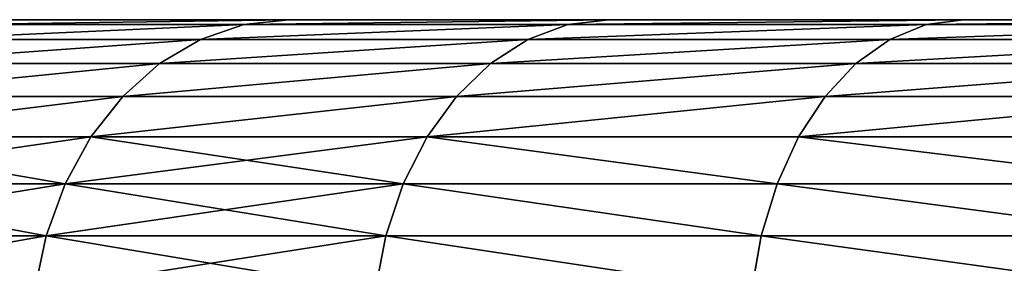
# Model space of a CAD drawing. Extents: x 1 to 183, y 3 to 451.
# Tile 231 of 256: x 56.37 to 63.98, y 386.21 to 388.1. Entities that reach past the tile are written whole.
import ezdxf

# ---------------------------------------------------------------- set-up
doc = ezdxf.new("R2010")
doc.units = 0
doc.header["$LTSCALE"] = 2.54
doc.layers.get('0').update_dxf_attribs({"color": 13, "linetype": 'CONTINUOUS'})

# ---------------------------------------------------------------- blocks, each defined once
blk = doc.blocks.new('DOZOWNIK_DO_MYD_A_FRIEGO_S')
at = {"color": 0}
for p, q in [((58.4502, 388.0993, 66.1056), (56.2559, 388.0993, 69.187)), ((56.2559, 388.0993, 112.169), (58.4502, 388.0993, 115.2504)), ((56.2559, 388.0993, 112.169), (58.4502, 388.0993, 115.2504)), ((58.4502, 388.0993, 66.1056), (56.2559, 388.0993, 69.187)), ((58.4502, 388.0993, 115.2504), (58.1035, 388.0607, 115.5231)), ((58.4502, 388.0993, 115.2504), (58.1035, 388.0607, 115.5231)), ((58.4502, 388.0993, 66.1056), (58.1035, 388.0607, 65.8329)), ((58.4502, 388.0993, 66.1056), (58.1035, 388.0607, 65.8329)), ((60.9274, 388.0993, 63.2467), (58.4502, 388.0993, 66.1056)), ((58.4502, 388.0993, 115.2504), (60.9274, 388.0993, 118.1093)), ((58.4502, 388.0993, 115.2504), (60.9274, 388.0993, 118.1093)), ((60.9274, 388.0993, 63.2467), (58.4502, 388.0993, 66.1056)), ((60.9274, 388.0993, 118.1093), (60.6082, 388.0607, 118.4137)), ((60.9274, 388.0993, 118.1093), (60.6082, 388.0607, 118.4137)), ((60.9274, 388.0993, 63.2467), (60.6082, 388.0607, 62.9423)), ((60.9274, 388.0993, 63.2467), (60.6082, 388.0607, 62.9423)), ((63.6652, 388.0993, 60.6362), (60.9274, 388.0993, 63.2467)), ((60.9274, 388.0993, 118.1093), (63.6652, 388.0993, 120.7198)), ((60.9274, 388.0993, 118.1093), (63.6652, 388.0993, 120.7198)), ((63.6652, 388.0993, 60.6362), (60.9274, 388.0993, 63.2467)), ((63.6652, 388.0993, 120.7198), (63.3764, 388.0607, 121.0531)), ((63.6652, 388.0993, 120.7198), (63.3764, 388.0607, 121.0531)), ((63.6652, 388.0993, 60.6362), (63.3764, 388.0607, 60.3029)), ((63.6652, 388.0993, 60.6362), (63.3764, 388.0607, 60.3029)), ((66.6387, 388.0993, 58.2978), (63.6652, 388.0993, 60.6362)), ((63.6652, 388.0993, 120.7198), (66.6387, 388.0993, 123.0582)), ((63.6652, 388.0993, 120.7198), (66.6387, 388.0993, 123.0582)), ((66.6387, 388.0993, 58.2978), (63.6652, 388.0993, 60.6362)), ((55.8849, 388.0607, 112.4075), (58.1035, 388.0607, 115.5231)), ((55.8849, 388.0607, 112.4075), (58.1035, 388.0607, 115.5231)), ((58.1035, 388.0607, 65.8329), (55.8849, 388.0607, 68.9485)), ((58.1035, 388.0607, 65.8329), (55.8849, 388.0607, 68.9485)), ((58.1035, 388.0607, 115.5231), (57.7673, 387.9461, 115.7874)), ((58.1035, 388.0607, 115.5231), (57.7673, 387.9461, 115.7874)), ((58.1035, 388.0607, 65.8329), (57.7673, 387.9461, 65.5685)), ((58.1035, 388.0607, 65.8329), (57.7673, 387.9461, 65.5685)), ((60.6082, 388.0607, 118.4137), (58.1035, 388.0607, 115.5231)), ((60.6082, 388.0607, 118.4137), (58.1035, 388.0607, 115.5231)), ((58.1035, 388.0607, 65.8329), (60.6082, 388.0607, 62.9423)), ((58.1035, 388.0607, 65.8329), (60.6082, 388.0607, 62.9423)), ((60.6082, 388.0607, 118.4137), (60.2987, 387.9461, 118.7088)), ((60.6082, 388.0607, 118.4137), (60.2987, 387.9461, 118.7088)), ((60.6082, 388.0607, 62.9423), (60.2987, 387.9461, 62.6472)), ((60.6082, 388.0607, 62.9423), (60.2987, 387.9461, 62.6472)), ((63.3764, 388.0607, 121.0531), (60.6082, 388.0607, 118.4137)), ((63.3764, 388.0607, 121.0531), (60.6082, 388.0607, 118.4137)), ((63.3764, 388.0607, 60.3029), (60.6082, 388.0607, 62.9423)), ((63.3764, 388.0607, 60.3029), (60.6082, 388.0607, 62.9423)), ((63.3764, 388.0607, 121.0531), (63.0963, 387.9461, 121.3763)), ((63.3764, 388.0607, 121.0531), (63.0963, 387.9461, 121.3763)), ((63.3764, 388.0607, 60.3029), (63.0963, 387.9461, 59.9796)), ((63.3764, 388.0607, 60.3029), (63.0963, 387.9461, 59.9796)), ((63.3764, 388.0607, 121.0531), (66.3829, 388.0607, 123.4175)), ((63.3764, 388.0607, 121.0531), (66.3829, 388.0607, 123.4175)), ((63.3764, 388.0607, 60.3029), (66.3829, 388.0607, 57.9385)), ((63.3764, 388.0607, 60.3029), (66.3829, 388.0607, 57.9385)), ((55.5251, 387.9461, 112.6387), (57.7673, 387.9461, 115.7874)), ((55.5251, 387.9461, 112.6387), (57.7673, 387.9461, 115.7874)), ((57.7673, 387.9461, 65.5685), (55.5251, 387.9461, 68.7173)), ((57.7673, 387.9461, 65.5685), (55.5251, 387.9461, 68.7173)), ((57.7673, 387.9461, 115.7874), (57.4519, 387.759, 116.0355)), ((57.7673, 387.9461, 115.7874), (57.4519, 387.759, 116.0355)), ((57.7673, 387.9461, 65.5685), (57.4519, 387.759, 65.3205)), ((57.7673, 387.9461, 65.5685), (57.4519, 387.759, 65.3205)), ((60.2987, 387.9461, 118.7088), (57.7673, 387.9461, 115.7874)), ((60.2987, 387.9461, 118.7088), (57.7673, 387.9461, 115.7874)), ((57.7673, 387.9461, 65.5685), (60.2987, 387.9461, 62.6472)), ((57.7673, 387.9461, 65.5685), (60.2987, 387.9461, 62.6472)), ((60.2987, 387.9461, 118.7088), (60.0083, 387.759, 118.9857)), ((60.2987, 387.9461, 118.7088), (60.0083, 387.759, 118.9857)), ((60.2987, 387.9461, 62.6472), (60.0083, 387.759, 62.3703)), ((60.2987, 387.9461, 62.6472), (60.0083, 387.759, 62.3703)), ((63.0963, 387.9461, 121.3763), (60.2987, 387.9461, 118.7088)), ((63.0963, 387.9461, 121.3763), (60.2987, 387.9461, 118.7088)), ((63.0963, 387.9461, 59.9796), (60.2987, 387.9461, 62.6472)), ((63.0963, 387.9461, 59.9796), (60.2987, 387.9461, 62.6472)), ((63.0963, 387.9461, 121.3763), (62.8335, 387.759, 121.6796)), ((63.0963, 387.9461, 121.3763), (62.8335, 387.759, 121.6796)), ((63.0963, 387.9461, 59.9796), (62.8335, 387.759, 59.6764)), ((63.0963, 387.9461, 59.9796), (62.8335, 387.759, 59.6764)), ((63.0963, 387.9461, 121.3763), (66.1348, 387.9461, 123.7658)), ((63.0963, 387.9461, 121.3763), (66.1348, 387.9461, 123.7658)), ((63.0963, 387.9461, 59.9796), (66.1348, 387.9461, 57.5901)), ((63.0963, 387.9461, 59.9796), (66.1348, 387.9461, 57.5901)), ((55.1875, 387.759, 112.8556), (57.4519, 387.759, 116.0355)), ((55.1875, 387.759, 112.8556), (57.4519, 387.759, 116.0355)), ((57.4519, 387.759, 65.3205), (55.1875, 387.759, 68.5004)), ((57.4519, 387.759, 65.3205), (55.1875, 387.759, 68.5004)), ((57.4519, 387.759, 116.0355), (57.1668, 387.5051, 116.2597)), ((57.4519, 387.759, 116.0355), (57.1668, 387.5051, 116.2597)), ((57.4519, 387.759, 65.3205), (57.1668, 387.5051, 65.0963)), ((57.4519, 387.759, 65.3205), (57.1668, 387.5051, 65.0963)), ((60.0083, 387.759, 118.9857), (57.4519, 387.759, 116.0355)), ((60.0083, 387.759, 118.9857), (57.4519, 387.759, 116.0355)), ((57.4519, 387.759, 65.3205), (60.0083, 387.759, 62.3703)), ((57.4519, 387.759, 65.3205), (60.0083, 387.759, 62.3703)), ((60.0083, 387.759, 118.9857), (59.7458, 387.5051, 119.236)), ((60.0083, 387.759, 118.9857), (59.7458, 387.5051, 119.236)), ((60.0083, 387.759, 62.3703), (59.7458, 387.5051, 62.12)), ((60.0083, 387.759, 62.3703), (59.7458, 387.5051, 62.12)), ((62.8335, 387.759, 121.6796), (60.0083, 387.759, 118.9857)), ((62.8335, 387.759, 121.6796), (60.0083, 387.759, 118.9857)), ((62.8335, 387.759, 59.6764), (60.0083, 387.759, 62.3703)), ((62.8335, 387.759, 59.6764), (60.0083, 387.759, 62.3703)), ((62.8335, 387.759, 121.6796), (62.596, 387.5051, 121.9537)), ((62.8335, 387.759, 121.6796), (62.596, 387.5051, 121.9537)), ((62.8335, 387.759, 59.6764), (62.596, 387.5051, 59.4023)), ((62.8335, 387.759, 59.6764), (62.596, 387.5051, 59.4023)), ((62.8335, 387.759, 121.6796), (65.9021, 387.759, 124.0927)), ((62.8335, 387.759, 121.6796), (65.9021, 387.759, 124.0927)), ((62.8335, 387.759, 59.6764), (65.9021, 387.759, 57.2633)), ((62.8335, 387.759, 59.6764), (65.9021, 387.759, 57.2633)), ((54.8824, 387.5051, 113.0517), (57.1668, 387.5051, 116.2597)), ((54.8824, 387.5051, 113.0517), (57.1668, 387.5051, 116.2597)), ((57.1668, 387.5051, 65.0963), (54.8824, 387.5051, 68.3043)), ((57.1668, 387.5051, 65.0963), (54.8824, 387.5051, 68.3043)), ((57.1668, 387.5051, 116.2597), (56.9207, 387.192, 116.4532)), ((57.1668, 387.5051, 116.2597), (56.9207, 387.192, 116.4532)), ((57.1668, 387.5051, 65.0963), (56.9207, 387.192, 64.9028)), ((57.1668, 387.5051, 65.0963), (56.9207, 387.192, 64.9028)), ((59.7458, 387.5051, 119.236), (57.1668, 387.5051, 116.2597)), ((59.7458, 387.5051, 119.236), (57.1668, 387.5051, 116.2597)), ((57.1668, 387.5051, 65.0963), (59.7458, 387.5051, 62.12)), ((57.1668, 387.5051, 65.0963), (59.7458, 387.5051, 62.12)), ((59.7458, 387.5051, 119.236), (59.5192, 387.192, 119.452)), ((59.7458, 387.5051, 119.236), (59.5192, 387.192, 119.452)), ((59.7458, 387.5051, 62.12), (59.5192, 387.192, 61.9039)), ((59.7458, 387.5051, 62.12), (59.5192, 387.192, 61.9039)), ((62.596, 387.5051, 121.9537), (59.7458, 387.5051, 119.236)), ((62.596, 387.5051, 121.9537), (59.7458, 387.5051, 119.236)), ((62.596, 387.5051, 59.4023), (59.7458, 387.5051, 62.12)), ((62.596, 387.5051, 59.4023), (59.7458, 387.5051, 62.12)), ((62.596, 387.5051, 121.9537), (62.391, 387.192, 122.1903)), ((62.596, 387.5051, 121.9537), (62.391, 387.192, 122.1903)), ((62.596, 387.5051, 59.4023), (62.391, 387.192, 59.1657)), ((62.596, 387.5051, 59.4023), (62.391, 387.192, 59.1657)), ((62.596, 387.5051, 121.9537), (65.6917, 387.5051, 124.3881)), ((62.596, 387.5051, 121.9537), (65.6917, 387.5051, 124.3881)), ((62.596, 387.5051, 59.4023), (65.6917, 387.5051, 56.9678)), ((62.596, 387.5051, 59.4023), (65.6917, 387.5051, 56.9678)), ((54.619, 387.192, 113.221), (56.9207, 387.192, 116.4532)), ((54.619, 387.192, 113.221), (56.9207, 387.192, 116.4532)), ((56.9207, 387.192, 64.9028), (54.619, 387.192, 68.135)), ((56.9207, 387.192, 64.9028), (54.619, 387.192, 68.135)), ((56.9207, 387.192, 116.4532), (56.7211, 386.8293, 116.6102)), ((56.9207, 387.192, 116.4532), (56.7211, 386.8293, 116.6102)), ((56.9207, 387.192, 64.9028), (56.7211, 386.8293, 64.7458)), ((56.9207, 387.192, 64.9028), (56.7211, 386.8293, 64.7458)), ((59.5192, 387.192, 119.452), (56.9207, 387.192, 116.4532)), ((59.5192, 387.192, 119.452), (56.9207, 387.192, 116.4532)), ((56.9207, 387.192, 64.9028), (59.5192, 387.192, 61.9039)), ((56.9207, 387.192, 64.9028), (59.5192, 387.192, 61.9039)), ((59.5192, 387.192, 119.452), (59.3354, 386.8293, 119.6273)), ((59.5192, 387.192, 119.452), (59.3354, 386.8293, 119.6273)), ((59.5192, 387.192, 61.9039), (59.3354, 386.8293, 61.7287)), ((59.5192, 387.192, 61.9039), (59.3354, 386.8293, 61.7287)), ((62.391, 387.192, 122.1903), (59.5192, 387.192, 119.452)), ((62.391, 387.192, 122.1903), (59.5192, 387.192, 119.452)), ((62.391, 387.192, 59.1657), (59.5192, 387.192, 61.9039)), ((62.391, 387.192, 59.1657), (59.5192, 387.192, 61.9039)), ((62.391, 387.192, 122.1903), (62.2247, 386.8293, 122.3822)), ((62.391, 387.192, 122.1903), (62.2247, 386.8293, 122.3822)), ((62.391, 387.192, 59.1657), (62.2247, 386.8293, 58.9738)), ((62.391, 387.192, 59.1657), (62.2247, 386.8293, 58.9738)), ((62.391, 387.192, 122.1903), (65.5101, 387.192, 124.6432)), ((62.391, 387.192, 122.1903), (65.5101, 387.192, 124.6432)), ((62.391, 387.192, 59.1657), (65.5101, 387.192, 56.7128)), ((62.391, 387.192, 59.1657), (65.5101, 387.192, 56.7128)), ((54.4054, 386.8293, 113.3583), (56.7211, 386.8293, 116.6102)), ((54.4054, 386.8293, 113.3583), (56.7211, 386.8293, 116.6102)), ((56.7211, 386.8293, 64.7458), (54.4054, 386.8293, 67.9977)), ((56.7211, 386.8293, 64.7458), (54.4054, 386.8293, 67.9977)), ((56.7211, 386.8293, 116.6102), (56.574, 386.428, 116.7259)), ((56.7211, 386.8293, 116.6102), (56.574, 386.428, 116.7259)), ((56.7211, 386.8293, 64.7458), (56.574, 386.428, 64.6301)), ((56.7211, 386.8293, 64.7458), (56.574, 386.428, 64.6301)), ((59.3354, 386.8293, 119.6273), (56.7211, 386.8293, 116.6102)), ((59.3354, 386.8293, 119.6273), (56.7211, 386.8293, 116.6102)), ((56.7211, 386.8293, 64.7458), (59.3354, 386.8293, 61.7287)), ((56.7211, 386.8293, 64.7458), (59.3354, 386.8293, 61.7287)), ((59.3354, 386.8293, 119.6273), (59.2, 386.428, 119.7564)), ((59.3354, 386.8293, 119.6273), (59.2, 386.428, 119.7564)), ((59.3354, 386.8293, 61.7287), (59.2, 386.428, 61.5996)), ((59.3354, 386.8293, 61.7287), (59.2, 386.428, 61.5996)), ((62.2247, 386.8293, 122.3822), (59.3354, 386.8293, 119.6273)), ((62.2247, 386.8293, 122.3822), (59.3354, 386.8293, 119.6273)), ((62.2247, 386.8293, 58.9738), (59.3354, 386.8293, 61.7287)), ((62.2247, 386.8293, 58.9738), (59.3354, 386.8293, 61.7287)), ((62.2247, 386.8293, 122.3822), (62.1022, 386.428, 122.5236)), ((62.2247, 386.8293, 122.3822), (62.1022, 386.428, 122.5236)), ((62.2247, 386.8293, 58.9738), (62.1022, 386.428, 58.8324)), ((62.2247, 386.8293, 58.9738), (62.1022, 386.428, 58.8324)), ((62.2247, 386.8293, 122.3822), (65.3628, 386.8293, 124.85)), ((62.2247, 386.8293, 122.3822), (65.3628, 386.8293, 124.85)), ((62.2247, 386.8293, 58.9738), (65.3628, 386.8293, 56.506)), ((62.2247, 386.8293, 58.9738), (65.3628, 386.8293, 56.506)), ((54.248, 386.428, 113.4594), (56.574, 386.428, 116.7259)), ((54.248, 386.428, 113.4594), (56.574, 386.428, 116.7259)), ((56.574, 386.428, 64.6301), (54.248, 386.428, 67.8966)), ((56.574, 386.428, 64.6301), (54.248, 386.428, 67.8966)), ((56.574, 386.428, 116.7259), (56.4839, 386.0004, 116.7967)), ((56.574, 386.428, 116.7259), (56.4839, 386.0004, 116.7967)), ((56.574, 386.428, 64.6301), (56.4839, 386.0004, 64.5593)), ((56.574, 386.428, 64.6301), (56.4839, 386.0004, 64.5593)), ((59.2, 386.428, 119.7564), (56.574, 386.428, 116.7259)), ((59.2, 386.428, 119.7564), (56.574, 386.428, 116.7259)), ((56.574, 386.428, 64.6301), (59.2, 386.428, 61.5996)), ((56.574, 386.428, 64.6301), (59.2, 386.428, 61.5996)), ((59.2, 386.428, 119.7564), (59.1171, 386.0004, 119.8355)), ((59.2, 386.428, 119.7564), (59.1171, 386.0004, 119.8355)), ((59.2, 386.428, 61.5996), (59.1171, 386.0004, 61.5205)), ((59.2, 386.428, 61.5996), (59.1171, 386.0004, 61.5205)), ((62.1022, 386.428, 122.5236), (59.2, 386.428, 119.7564)), ((62.1022, 386.428, 122.5236), (59.2, 386.428, 119.7564)), ((62.1022, 386.428, 58.8324), (59.2, 386.428, 61.5996)), ((62.1022, 386.428, 58.8324), (59.2, 386.428, 61.5996)), ((62.1022, 386.428, 122.5236), (62.0271, 386.0004, 122.6102)), ((62.1022, 386.428, 122.5236), (62.0271, 386.0004, 122.6102)), ((62.1022, 386.428, 58.8324), (62.0271, 386.0004, 58.7458)), ((62.1022, 386.428, 58.8324), (62.0271, 386.0004, 58.7458)), ((62.1022, 386.428, 122.5236), (65.2542, 386.428, 125.0024)), ((62.1022, 386.428, 122.5236), (65.2542, 386.428, 125.0024)), ((62.1022, 386.428, 58.8324), (65.2542, 386.428, 56.3535)), ((62.1022, 386.428, 58.8324), (65.2542, 386.428, 56.3535))]:
    blk.add_line(p, q, dxfattribs=at)
mesh = blk.add_polyface(dxfattribs=at)
corners = [(84.0394, 388.0993, 51.3316), (91.588, 388.0993, 50.972), (87.8051, 388.0993, 50.972), (95.3537, 388.0993, 51.3316), (80.3249, 388.0993, 52.0475), (99.0682, 388.0993, 52.0475), (76.6953, 388.0993, 53.1133), (102.6979, 388.0993, 53.1133), (73.1834, 388.0993, 54.5192), (106.2097, 388.0993, 54.5192), (69.8211, 388.0993, 56.2526), (109.5721, 388.0993, 56.2526), (66.6387, 388.0993, 58.2978), (112.7544, 388.0993, 58.2978), (63.6652, 388.0993, 60.6362), (115.7279, 388.0993, 60.6362), (60.9274, 388.0993, 63.2467), (118.4657, 388.0993, 63.2467), (58.4502, 388.0993, 66.1056), (120.943, 388.0993, 66.1056), (56.2559, 388.0993, 69.187), (123.1372, 388.0993, 69.187), (54.3645, 388.0993, 72.463), (125.0287, 388.0993, 72.463), (52.793, 388.0993, 75.904), (126.6001, 388.0993, 75.904), (51.5558, 388.0993, 79.4788), (127.8374, 388.0993, 79.4788), (89.6966, 388.0993, 81.28), (50.6639, 388.0993, 83.1551), (88.0646, 388.0993, 81.4228), (86.4823, 388.0993, 81.8468), (84.9976, 388.0993, 82.5391), (83.6557, 388.0993, 83.4787), (50.1256, 388.0993, 86.8994), (82.4973, 388.0993, 84.6371), (81.5577, 388.0993, 85.979), (80.8653, 388.0993, 87.4637), (49.9456, 388.0993, 90.678), (80.4414, 388.0993, 89.046), (80.2986, 388.0993, 90.678), (50.1256, 388.0993, 94.4566), (80.4414, 388.0993, 92.3099), (80.8653, 388.0993, 93.8923), (81.5577, 388.0993, 95.377), (50.6639, 388.0993, 98.2009), (82.4973, 388.0993, 96.7189), (83.6557, 388.0993, 97.8773), (84.9976, 388.0993, 98.8169), (51.5558, 388.0993, 101.8771), (86.4823, 388.0993, 99.5092), (88.0646, 388.0993, 99.9332), (89.6966, 388.0993, 100.076), (128.7292, 388.0993, 83.1551), (91.3285, 388.0993, 81.4228), (92.9109, 388.0993, 81.8468), (94.3956, 388.0993, 82.5391), (95.7375, 388.0993, 83.4787), (129.2676, 388.0993, 86.8994), (96.8959, 388.0993, 84.6371), (97.8355, 388.0993, 85.979), (98.5278, 388.0993, 87.4637), (129.4476, 388.0993, 90.678), (98.9518, 388.0993, 89.046), (99.0946, 388.0993, 90.678), (98.9518, 388.0993, 92.3099), (129.2676, 388.0993, 94.4566), (98.5278, 388.0993, 93.8923), (97.8355, 388.0993, 95.377), (128.7292, 388.0993, 98.2009), (96.8959, 388.0993, 96.7189), (95.7375, 388.0993, 97.8773), (94.3956, 388.0993, 98.8169), (127.8374, 388.0993, 101.8771), (92.9109, 388.0993, 99.5092), (91.3285, 388.0993, 99.9332), (52.793, 388.0993, 105.4519), (126.6001, 388.0993, 105.4519), (54.3645, 388.0993, 108.893), (125.0287, 388.0993, 108.893), (56.2559, 388.0993, 112.169), (123.1372, 388.0993, 112.169), (58.4502, 388.0993, 115.2504), (120.943, 388.0993, 115.2504), (60.9274, 388.0993, 118.1093), (118.4657, 388.0993, 118.1093), (63.6652, 388.0993, 120.7198), (115.7279, 388.0993, 120.7198), (66.6387, 388.0993, 123.0582), (112.7544, 388.0993, 123.0582), (69.8211, 388.0993, 125.1034), (109.5721, 388.0993, 125.1034), (73.1834, 388.0993, 126.8368), (106.2097, 388.0993, 126.8368), (76.6953, 388.0993, 128.2427), (102.6979, 388.0993, 128.2427), (80.3249, 388.0993, 129.3085), (99.0682, 388.0993, 129.3085), (84.0394, 388.0993, 130.0244), (95.3537, 388.0993, 130.0244), (87.8051, 388.0993, 130.384), (91.588, 388.0993, 130.384)]
mesh.append_faces([[corners[k] for k in face] for face in [(0, 1, 2), (99, 100, 101)]], dxfattribs={"vtx0": -1, "color": 0})
mesh.append_faces([[corners[k] for k in face] for face in [(1, 0, 3), (3, 4, 5), (5, 6, 7), (7, 8, 9), (9, 10, 11), (11, 12, 13), (13, 14, 15), (15, 16, 17), (17, 18, 19), (19, 20, 21), (21, 22, 23), (23, 24, 25), (25, 26, 27), (28, 29, 30), (30, 29, 31), (31, 29, 32), (32, 29, 33), (33, 34, 35), (35, 34, 36), (36, 34, 37), (37, 38, 39), (39, 38, 40), (40, 41, 42), (42, 41, 43), (43, 41, 44), (44, 45, 46), (46, 45, 47), (47, 45, 48), (48, 49, 50), (50, 49, 51), (51, 49, 52), (53, 57, 58), (58, 61, 62), (62, 65, 66), (66, 68, 69), (69, 72, 73), (73, 76, 77), (77, 78, 79), (79, 80, 81), (81, 82, 83), (83, 84, 85), (85, 86, 87), (87, 88, 89), (89, 90, 91), (91, 92, 93), (93, 94, 95), (95, 96, 97), (97, 98, 99)]], dxfattribs={"vtx0": -1, "vtx1": -1, "color": 0})
mesh.append_faces([[corners[k] for k in face] for face in [(27, 26, 28), (73, 52, 49)]], dxfattribs={"vtx0": -1, "vtx1": -1, "vtx2": -1, "color": 0})
mesh.append_faces([[corners[k] for k in face] for face in [(3, 0, 4), (5, 4, 6), (7, 6, 8), (9, 8, 10), (11, 10, 12), (13, 12, 14), (15, 14, 16), (17, 16, 18), (19, 18, 20), (21, 20, 22), (23, 22, 24), (25, 24, 26), (28, 26, 29), (33, 29, 34), (37, 34, 38), (40, 38, 41), (44, 41, 45), (48, 45, 49), (28, 53, 27), (53, 28, 54), (53, 54, 55), (53, 55, 56), (53, 56, 57), (58, 57, 59), (58, 59, 60), (58, 60, 61), (62, 61, 63), (62, 63, 64), (62, 64, 65), (66, 65, 67), (66, 67, 68), (69, 68, 70), (69, 70, 71), (69, 71, 72), (73, 72, 74), (73, 74, 75), (73, 75, 52), (73, 49, 76), (77, 76, 78), (79, 78, 80), (81, 80, 82), (83, 82, 84), (85, 84, 86), (87, 86, 88), (89, 88, 90), (91, 90, 92), (93, 92, 94), (95, 94, 96), (97, 96, 98), (99, 98, 100)]], dxfattribs={"vtx0": -1, "vtx2": -1, "color": 0})
mesh = blk.add_polyface(dxfattribs=at)
corners = [(55.8849, 388.0607, 112.4075), (58.4502, 388.0993, 115.2504), (56.2559, 388.0993, 112.169), (58.1035, 388.0607, 115.5231)]
mesh.append_faces([[corners[k] for k in face] for face in [(0, 1, 2), (1, 0, 3)]], dxfattribs={"vtx0": -1, "color": 0})
mesh = blk.add_polyface(dxfattribs=at)
corners = [(55.8849, 388.0607, 68.9485), (58.4502, 388.0993, 66.1056), (58.1035, 388.0607, 65.8329), (56.2559, 388.0993, 69.187)]
mesh.append_faces([[corners[k] for k in face] for face in [(0, 1, 2), (1, 0, 3)]], dxfattribs={"vtx0": -1, "color": 0})
mesh = blk.add_polyface(dxfattribs=at)
corners = [(58.1035, 388.0607, 115.5231), (60.9274, 388.0993, 118.1093), (58.4502, 388.0993, 115.2504), (60.6082, 388.0607, 118.4137)]
mesh.append_faces([[corners[k] for k in face] for face in [(0, 1, 2), (1, 0, 3)]], dxfattribs={"vtx0": -1, "color": 0})
mesh = blk.add_polyface(dxfattribs=at)
corners = [(58.1035, 388.0607, 65.8329), (60.9274, 388.0993, 63.2467), (60.6082, 388.0607, 62.9423), (58.4502, 388.0993, 66.1056)]
mesh.append_faces([[corners[k] for k in face] for face in [(0, 1, 2), (1, 0, 3)]], dxfattribs={"vtx0": -1, "color": 0})
mesh = blk.add_polyface(dxfattribs=at)
corners = [(60.6082, 388.0607, 118.4137), (63.6652, 388.0993, 120.7198), (60.9274, 388.0993, 118.1093), (63.3764, 388.0607, 121.0531)]
mesh.append_faces([[corners[k] for k in face] for face in [(0, 1, 2), (1, 0, 3)]], dxfattribs={"vtx0": -1, "color": 0})
mesh = blk.add_polyface(dxfattribs=at)
corners = [(60.6082, 388.0607, 62.9423), (63.6652, 388.0993, 60.6362), (63.3764, 388.0607, 60.3029), (60.9274, 388.0993, 63.2467)]
mesh.append_faces([[corners[k] for k in face] for face in [(0, 1, 2), (1, 0, 3)]], dxfattribs={"vtx0": -1, "color": 0})
mesh = blk.add_polyface(dxfattribs=at)
corners = [(63.3764, 388.0607, 121.0531), (66.6387, 388.0993, 123.0582), (63.6652, 388.0993, 120.7198), (66.3829, 388.0607, 123.4175)]
mesh.append_faces([[corners[k] for k in face] for face in [(0, 1, 2), (1, 0, 3)]], dxfattribs={"vtx0": -1, "color": 0})
mesh = blk.add_polyface(dxfattribs=at)
corners = [(63.3764, 388.0607, 60.3029), (66.6387, 388.0993, 58.2978), (66.3829, 388.0607, 57.9385), (63.6652, 388.0993, 60.6362)]
mesh.append_faces([[corners[k] for k in face] for face in [(0, 1, 2), (1, 0, 3)]], dxfattribs={"vtx0": -1, "color": 0})
mesh = blk.add_polyface(dxfattribs=at)
corners = [(55.5251, 387.9461, 112.6387), (58.1035, 388.0607, 115.5231), (55.8849, 388.0607, 112.4075), (57.7673, 387.9461, 115.7874)]
mesh.append_faces([[corners[k] for k in face] for face in [(0, 1, 2), (1, 0, 3)]], dxfattribs={"vtx0": -1, "color": 0})
mesh = blk.add_polyface(dxfattribs=at)
corners = [(55.5251, 387.9461, 68.7173), (58.1035, 388.0607, 65.8329), (57.7673, 387.9461, 65.5685), (55.8849, 388.0607, 68.9485)]
mesh.append_faces([[corners[k] for k in face] for face in [(0, 1, 2), (1, 0, 3)]], dxfattribs={"vtx0": -1, "color": 0})
mesh = blk.add_polyface(dxfattribs=at)
corners = [(57.7673, 387.9461, 115.7874), (60.6082, 388.0607, 118.4137), (58.1035, 388.0607, 115.5231), (60.2987, 387.9461, 118.7088)]
mesh.append_faces([[corners[k] for k in face] for face in [(0, 1, 2), (1, 0, 3)]], dxfattribs={"vtx0": -1, "color": 0})
mesh = blk.add_polyface(dxfattribs=at)
corners = [(57.7673, 387.9461, 65.5685), (60.6082, 388.0607, 62.9423), (60.2987, 387.9461, 62.6472), (58.1035, 388.0607, 65.8329)]
mesh.append_faces([[corners[k] for k in face] for face in [(0, 1, 2), (1, 0, 3)]], dxfattribs={"vtx0": -1, "color": 0})
mesh = blk.add_polyface(dxfattribs=at)
corners = [(60.2987, 387.9461, 118.7088), (63.3764, 388.0607, 121.0531), (60.6082, 388.0607, 118.4137), (63.0963, 387.9461, 121.3763)]
mesh.append_faces([[corners[k] for k in face] for face in [(0, 1, 2), (1, 0, 3)]], dxfattribs={"vtx0": -1, "color": 0})
mesh = blk.add_polyface(dxfattribs=at)
corners = [(60.2987, 387.9461, 62.6472), (63.3764, 388.0607, 60.3029), (63.0963, 387.9461, 59.9796), (60.6082, 388.0607, 62.9423)]
mesh.append_faces([[corners[k] for k in face] for face in [(0, 1, 2), (1, 0, 3)]], dxfattribs={"vtx0": -1, "color": 0})
mesh = blk.add_polyface(dxfattribs=at)
corners = [(63.0963, 387.9461, 121.3763), (66.3829, 388.0607, 123.4175), (63.3764, 388.0607, 121.0531), (66.1348, 387.9461, 123.7658)]
mesh.append_faces([[corners[k] for k in face] for face in [(0, 1, 2), (1, 0, 3)]], dxfattribs={"vtx0": -1, "color": 0})
mesh = blk.add_polyface(dxfattribs=at)
corners = [(63.0963, 387.9461, 59.9796), (66.3829, 388.0607, 57.9385), (66.1348, 387.9461, 57.5901), (63.3764, 388.0607, 60.3029)]
mesh.append_faces([[corners[k] for k in face] for face in [(0, 1, 2), (1, 0, 3)]], dxfattribs={"vtx0": -1, "color": 0})
mesh = blk.add_polyface(dxfattribs=at)
corners = [(55.1875, 387.759, 112.8556), (57.7673, 387.9461, 115.7874), (55.5251, 387.9461, 112.6387), (57.4519, 387.759, 116.0355)]
mesh.append_faces([[corners[k] for k in face] for face in [(0, 1, 2), (1, 0, 3)]], dxfattribs={"vtx0": -1, "color": 0})
mesh = blk.add_polyface(dxfattribs=at)
corners = [(55.1875, 387.759, 68.5004), (57.7673, 387.9461, 65.5685), (57.4519, 387.759, 65.3205), (55.5251, 387.9461, 68.7173)]
mesh.append_faces([[corners[k] for k in face] for face in [(0, 1, 2), (1, 0, 3)]], dxfattribs={"vtx0": -1, "color": 0})
mesh = blk.add_polyface(dxfattribs=at)
corners = [(57.4519, 387.759, 116.0355), (60.2987, 387.9461, 118.7088), (57.7673, 387.9461, 115.7874), (60.0083, 387.759, 118.9857)]
mesh.append_faces([[corners[k] for k in face] for face in [(0, 1, 2), (1, 0, 3)]], dxfattribs={"vtx0": -1, "color": 0})
mesh = blk.add_polyface(dxfattribs=at)
corners = [(57.4519, 387.759, 65.3205), (60.2987, 387.9461, 62.6472), (60.0083, 387.759, 62.3703), (57.7673, 387.9461, 65.5685)]
mesh.append_faces([[corners[k] for k in face] for face in [(0, 1, 2), (1, 0, 3)]], dxfattribs={"vtx0": -1, "color": 0})
mesh = blk.add_polyface(dxfattribs=at)
corners = [(60.0083, 387.759, 118.9857), (63.0963, 387.9461, 121.3763), (60.2987, 387.9461, 118.7088), (62.8335, 387.759, 121.6796)]
mesh.append_faces([[corners[k] for k in face] for face in [(0, 1, 2), (1, 0, 3)]], dxfattribs={"vtx0": -1, "color": 0})
mesh = blk.add_polyface(dxfattribs=at)
corners = [(60.0083, 387.759, 62.3703), (63.0963, 387.9461, 59.9796), (62.8335, 387.759, 59.6764), (60.2987, 387.9461, 62.6472)]
mesh.append_faces([[corners[k] for k in face] for face in [(0, 1, 2), (1, 0, 3)]], dxfattribs={"vtx0": -1, "color": 0})
mesh = blk.add_polyface(dxfattribs=at)
corners = [(62.8335, 387.759, 121.6796), (66.1348, 387.9461, 123.7658), (63.0963, 387.9461, 121.3763), (65.9021, 387.759, 124.0927)]
mesh.append_faces([[corners[k] for k in face] for face in [(0, 1, 2), (1, 0, 3)]], dxfattribs={"vtx0": -1, "color": 0})
mesh = blk.add_polyface(dxfattribs=at)
corners = [(62.8335, 387.759, 59.6764), (66.1348, 387.9461, 57.5901), (65.9021, 387.759, 57.2633), (63.0963, 387.9461, 59.9796)]
mesh.append_faces([[corners[k] for k in face] for face in [(0, 1, 2), (1, 0, 3)]], dxfattribs={"vtx0": -1, "color": 0})
mesh = blk.add_polyface(dxfattribs=at)
corners = [(54.8824, 387.5051, 113.0517), (57.4519, 387.759, 116.0355), (55.1875, 387.759, 112.8556), (57.1668, 387.5051, 116.2597)]
mesh.append_faces([[corners[k] for k in face] for face in [(0, 1, 2), (1, 0, 3)]], dxfattribs={"vtx0": -1, "color": 0})
mesh = blk.add_polyface(dxfattribs=at)
corners = [(54.8824, 387.5051, 68.3043), (57.4519, 387.759, 65.3205), (57.1668, 387.5051, 65.0963), (55.1875, 387.759, 68.5004)]
mesh.append_faces([[corners[k] for k in face] for face in [(0, 1, 2), (1, 0, 3)]], dxfattribs={"vtx0": -1, "color": 0})
mesh = blk.add_polyface(dxfattribs=at)
corners = [(57.1668, 387.5051, 116.2597), (60.0083, 387.759, 118.9857), (57.4519, 387.759, 116.0355), (59.7458, 387.5051, 119.236)]
mesh.append_faces([[corners[k] for k in face] for face in [(0, 1, 2), (1, 0, 3)]], dxfattribs={"vtx0": -1, "color": 0})
mesh = blk.add_polyface(dxfattribs=at)
corners = [(57.1668, 387.5051, 65.0963), (60.0083, 387.759, 62.3703), (59.7458, 387.5051, 62.12), (57.4519, 387.759, 65.3205)]
mesh.append_faces([[corners[k] for k in face] for face in [(0, 1, 2), (1, 0, 3)]], dxfattribs={"vtx0": -1, "color": 0})
mesh = blk.add_polyface(dxfattribs=at)
corners = [(59.7458, 387.5051, 119.236), (62.8335, 387.759, 121.6796), (60.0083, 387.759, 118.9857), (62.596, 387.5051, 121.9537)]
mesh.append_faces([[corners[k] for k in face] for face in [(0, 1, 2), (1, 0, 3)]], dxfattribs={"vtx0": -1, "color": 0})
mesh = blk.add_polyface(dxfattribs=at)
corners = [(59.7458, 387.5051, 62.12), (62.8335, 387.759, 59.6764), (62.596, 387.5051, 59.4023), (60.0083, 387.759, 62.3703)]
mesh.append_faces([[corners[k] for k in face] for face in [(0, 1, 2), (1, 0, 3)]], dxfattribs={"vtx0": -1, "color": 0})
mesh = blk.add_polyface(dxfattribs=at)
corners = [(62.596, 387.5051, 121.9537), (65.9021, 387.759, 124.0927), (62.8335, 387.759, 121.6796), (65.6917, 387.5051, 124.3881)]
mesh.append_faces([[corners[k] for k in face] for face in [(0, 1, 2), (1, 0, 3)]], dxfattribs={"vtx0": -1, "color": 0})
mesh = blk.add_polyface(dxfattribs=at)
corners = [(62.596, 387.5051, 59.4023), (65.9021, 387.759, 57.2633), (65.6917, 387.5051, 56.9678), (62.8335, 387.759, 59.6764)]
mesh.append_faces([[corners[k] for k in face] for face in [(0, 1, 2), (1, 0, 3)]], dxfattribs={"vtx0": -1, "color": 0})
mesh = blk.add_polyface(dxfattribs=at)
corners = [(54.619, 387.192, 113.221), (57.1668, 387.5051, 116.2597), (54.8824, 387.5051, 113.0517), (56.9207, 387.192, 116.4532)]
mesh.append_faces([[corners[k] for k in face] for face in [(0, 1, 2), (1, 0, 3)]], dxfattribs={"vtx0": -1, "color": 0})
mesh = blk.add_polyface(dxfattribs=at)
corners = [(54.619, 387.192, 68.135), (57.1668, 387.5051, 65.0963), (56.9207, 387.192, 64.9028), (54.8824, 387.5051, 68.3043)]
mesh.append_faces([[corners[k] for k in face] for face in [(0, 1, 2), (1, 0, 3)]], dxfattribs={"vtx0": -1, "color": 0})
mesh = blk.add_polyface(dxfattribs=at)
corners = [(56.9207, 387.192, 116.4532), (59.7458, 387.5051, 119.236), (57.1668, 387.5051, 116.2597), (59.5192, 387.192, 119.452)]
mesh.append_faces([[corners[k] for k in face] for face in [(0, 1, 2), (1, 0, 3)]], dxfattribs={"vtx0": -1, "color": 0})
mesh = blk.add_polyface(dxfattribs=at)
corners = [(56.9207, 387.192, 64.9028), (59.7458, 387.5051, 62.12), (59.5192, 387.192, 61.9039), (57.1668, 387.5051, 65.0963)]
mesh.append_faces([[corners[k] for k in face] for face in [(0, 1, 2), (1, 0, 3)]], dxfattribs={"vtx0": -1, "color": 0})
mesh = blk.add_polyface(dxfattribs=at)
corners = [(59.5192, 387.192, 119.452), (62.596, 387.5051, 121.9537), (59.7458, 387.5051, 119.236), (62.391, 387.192, 122.1903)]
mesh.append_faces([[corners[k] for k in face] for face in [(0, 1, 2), (1, 0, 3)]], dxfattribs={"vtx0": -1, "color": 0})
mesh = blk.add_polyface(dxfattribs=at)
corners = [(59.5192, 387.192, 61.9039), (62.596, 387.5051, 59.4023), (62.391, 387.192, 59.1657), (59.7458, 387.5051, 62.12)]
mesh.append_faces([[corners[k] for k in face] for face in [(0, 1, 2), (1, 0, 3)]], dxfattribs={"vtx0": -1, "color": 0})
mesh = blk.add_polyface(dxfattribs=at)
corners = [(62.391, 387.192, 122.1903), (65.6917, 387.5051, 124.3881), (62.596, 387.5051, 121.9537), (65.5101, 387.192, 124.6432)]
mesh.append_faces([[corners[k] for k in face] for face in [(0, 1, 2), (1, 0, 3)]], dxfattribs={"vtx0": -1, "color": 0})
mesh = blk.add_polyface(dxfattribs=at)
corners = [(62.391, 387.192, 59.1657), (65.6917, 387.5051, 56.9678), (65.5101, 387.192, 56.7128), (62.596, 387.5051, 59.4023)]
mesh.append_faces([[corners[k] for k in face] for face in [(0, 1, 2), (1, 0, 3)]], dxfattribs={"vtx0": -1, "color": 0})
mesh = blk.add_polyface(dxfattribs=at)
corners = [(56.9207, 387.192, 116.4532), (54.4054, 386.8293, 113.3583), (56.7211, 386.8293, 116.6102), (54.619, 387.192, 113.221)]
mesh.append_faces([[corners[k] for k in face] for face in [(0, 1, 2), (1, 0, 3)]], dxfattribs={"vtx0": -1, "color": 0})
mesh = blk.add_polyface(dxfattribs=at)
corners = [(54.619, 387.192, 68.135), (56.7211, 386.8293, 64.7458), (54.4054, 386.8293, 67.9977), (56.9207, 387.192, 64.9028)]
mesh.append_faces([[corners[k] for k in face] for face in [(0, 1, 2), (1, 0, 3)]], dxfattribs={"vtx0": -1, "color": 0})
mesh = blk.add_polyface(dxfattribs=at)
corners = [(59.5192, 387.192, 119.452), (56.7211, 386.8293, 116.6102), (59.3354, 386.8293, 119.6273), (56.9207, 387.192, 116.4532)]
mesh.append_faces([[corners[k] for k in face] for face in [(0, 1, 2), (1, 0, 3)]], dxfattribs={"vtx0": -1, "color": 0})
mesh = blk.add_polyface(dxfattribs=at)
corners = [(56.9207, 387.192, 64.9028), (59.3354, 386.8293, 61.7287), (56.7211, 386.8293, 64.7458), (59.5192, 387.192, 61.9039)]
mesh.append_faces([[corners[k] for k in face] for face in [(0, 1, 2), (1, 0, 3)]], dxfattribs={"vtx0": -1, "color": 0})
mesh = blk.add_polyface(dxfattribs=at)
corners = [(62.2247, 386.8293, 122.3822), (59.5192, 387.192, 119.452), (59.3354, 386.8293, 119.6273), (62.391, 387.192, 122.1903)]
mesh.append_faces([[corners[k] for k in face] for face in [(0, 1, 2), (1, 0, 3)]], dxfattribs={"vtx0": -1, "color": 0})
mesh = blk.add_polyface(dxfattribs=at)
corners = [(59.5192, 387.192, 61.9039), (62.2247, 386.8293, 58.9738), (59.3354, 386.8293, 61.7287), (62.391, 387.192, 59.1657)]
mesh.append_faces([[corners[k] for k in face] for face in [(0, 1, 2), (1, 0, 3)]], dxfattribs={"vtx0": -1, "color": 0})
mesh = blk.add_polyface(dxfattribs=at)
corners = [(65.3628, 386.8293, 124.85), (62.391, 387.192, 122.1903), (62.2247, 386.8293, 122.3822), (65.5101, 387.192, 124.6432)]
mesh.append_faces([[corners[k] for k in face] for face in [(0, 1, 2), (1, 0, 3)]], dxfattribs={"vtx0": -1, "color": 0})
mesh = blk.add_polyface(dxfattribs=at)
corners = [(62.391, 387.192, 59.1657), (65.3628, 386.8293, 56.506), (62.2247, 386.8293, 58.9738), (65.5101, 387.192, 56.7128)]
mesh.append_faces([[corners[k] for k in face] for face in [(0, 1, 2), (1, 0, 3)]], dxfattribs={"vtx0": -1, "color": 0})
mesh = blk.add_polyface(dxfattribs=at)
corners = [(56.7211, 386.8293, 116.6102), (54.248, 386.428, 113.4594), (56.574, 386.428, 116.7259), (54.4054, 386.8293, 113.3583)]
mesh.append_faces([[corners[k] for k in face] for face in [(0, 1, 2), (1, 0, 3)]], dxfattribs={"vtx0": -1, "color": 0})
mesh = blk.add_polyface(dxfattribs=at)
corners = [(54.4054, 386.8293, 67.9977), (56.574, 386.428, 64.6301), (54.248, 386.428, 67.8966), (56.7211, 386.8293, 64.7458)]
mesh.append_faces([[corners[k] for k in face] for face in [(0, 1, 2), (1, 0, 3)]], dxfattribs={"vtx0": -1, "color": 0})
mesh = blk.add_polyface(dxfattribs=at)
corners = [(59.3354, 386.8293, 119.6273), (56.574, 386.428, 116.7259), (59.2, 386.428, 119.7564), (56.7211, 386.8293, 116.6102)]
mesh.append_faces([[corners[k] for k in face] for face in [(0, 1, 2), (1, 0, 3)]], dxfattribs={"vtx0": -1, "color": 0})
mesh = blk.add_polyface(dxfattribs=at)
corners = [(56.7211, 386.8293, 64.7458), (59.2, 386.428, 61.5996), (56.574, 386.428, 64.6301), (59.3354, 386.8293, 61.7287)]
mesh.append_faces([[corners[k] for k in face] for face in [(0, 1, 2), (1, 0, 3)]], dxfattribs={"vtx0": -1, "color": 0})
mesh = blk.add_polyface(dxfattribs=at)
corners = [(62.1022, 386.428, 122.5236), (59.3354, 386.8293, 119.6273), (59.2, 386.428, 119.7564), (62.2247, 386.8293, 122.3822)]
mesh.append_faces([[corners[k] for k in face] for face in [(0, 1, 2), (1, 0, 3)]], dxfattribs={"vtx0": -1, "color": 0})
mesh = blk.add_polyface(dxfattribs=at)
corners = [(59.3354, 386.8293, 61.7287), (62.1022, 386.428, 58.8324), (59.2, 386.428, 61.5996), (62.2247, 386.8293, 58.9738)]
mesh.append_faces([[corners[k] for k in face] for face in [(0, 1, 2), (1, 0, 3)]], dxfattribs={"vtx0": -1, "color": 0})
mesh = blk.add_polyface(dxfattribs=at)
corners = [(65.2542, 386.428, 125.0024), (62.2247, 386.8293, 122.3822), (62.1022, 386.428, 122.5236), (65.3628, 386.8293, 124.85)]
mesh.append_faces([[corners[k] for k in face] for face in [(0, 1, 2), (1, 0, 3)]], dxfattribs={"vtx0": -1, "color": 0})
mesh = blk.add_polyface(dxfattribs=at)
corners = [(62.2247, 386.8293, 58.9738), (65.2542, 386.428, 56.3535), (62.1022, 386.428, 58.8324), (65.3628, 386.8293, 56.506)]
mesh.append_faces([[corners[k] for k in face] for face in [(0, 1, 2), (1, 0, 3)]], dxfattribs={"vtx0": -1, "color": 0})
mesh = blk.add_polyface(dxfattribs=at)
corners = [(56.574, 386.428, 116.7259), (54.1516, 386.0004, 113.5214), (56.4839, 386.0004, 116.7967), (54.248, 386.428, 113.4594)]
mesh.append_faces([[corners[k] for k in face] for face in [(0, 1, 2), (1, 0, 3)]], dxfattribs={"vtx0": -1, "color": 0})
mesh = blk.add_polyface(dxfattribs=at)
corners = [(54.248, 386.428, 67.8966), (56.4839, 386.0004, 64.5593), (54.1516, 386.0004, 67.8346), (56.574, 386.428, 64.6301)]
mesh.append_faces([[corners[k] for k in face] for face in [(0, 1, 2), (1, 0, 3)]], dxfattribs={"vtx0": -1, "color": 0})
mesh = blk.add_polyface(dxfattribs=at)
corners = [(59.2, 386.428, 119.7564), (56.4839, 386.0004, 116.7967), (59.1171, 386.0004, 119.8355), (56.574, 386.428, 116.7259)]
mesh.append_faces([[corners[k] for k in face] for face in [(0, 1, 2), (1, 0, 3)]], dxfattribs={"vtx0": -1, "color": 0})
mesh = blk.add_polyface(dxfattribs=at)
corners = [(56.574, 386.428, 64.6301), (59.1171, 386.0004, 61.5205), (56.4839, 386.0004, 64.5593), (59.2, 386.428, 61.5996)]
mesh.append_faces([[corners[k] for k in face] for face in [(0, 1, 2), (1, 0, 3)]], dxfattribs={"vtx0": -1, "color": 0})
mesh = blk.add_polyface(dxfattribs=at)
corners = [(62.0271, 386.0004, 122.6102), (59.2, 386.428, 119.7564), (59.1171, 386.0004, 119.8355), (62.1022, 386.428, 122.5236)]
mesh.append_faces([[corners[k] for k in face] for face in [(0, 1, 2), (1, 0, 3)]], dxfattribs={"vtx0": -1, "color": 0})
mesh = blk.add_polyface(dxfattribs=at)
corners = [(59.2, 386.428, 61.5996), (62.0271, 386.0004, 58.7458), (59.1171, 386.0004, 61.5205), (62.1022, 386.428, 58.8324)]
mesh.append_faces([[corners[k] for k in face] for face in [(0, 1, 2), (1, 0, 3)]], dxfattribs={"vtx0": -1, "color": 0})
mesh = blk.add_polyface(dxfattribs=at)
corners = [(65.1878, 386.0004, 125.0958), (62.1022, 386.428, 122.5236), (62.0271, 386.0004, 122.6102), (65.2542, 386.428, 125.0024)]
mesh.append_faces([[corners[k] for k in face] for face in [(0, 1, 2), (1, 0, 3)]], dxfattribs={"vtx0": -1, "color": 0})
mesh = blk.add_polyface(dxfattribs=at)
corners = [(62.1022, 386.428, 58.8324), (65.1878, 386.0004, 56.2602), (62.0271, 386.0004, 58.7458), (65.2542, 386.428, 56.3535)]
mesh.append_faces([[corners[k] for k in face] for face in [(0, 1, 2), (1, 0, 3)]], dxfattribs={"vtx0": -1, "color": 0})

msp = doc.modelspace()

# ---------------------------------------------------------------- block references
at = {"color": 0}
msp.add_blockref('DOZOWNIK_DO_MYD_A_FRIEGO_S', (0, 0), dxfattribs=at)

doc.saveas('drawing.dxf')
